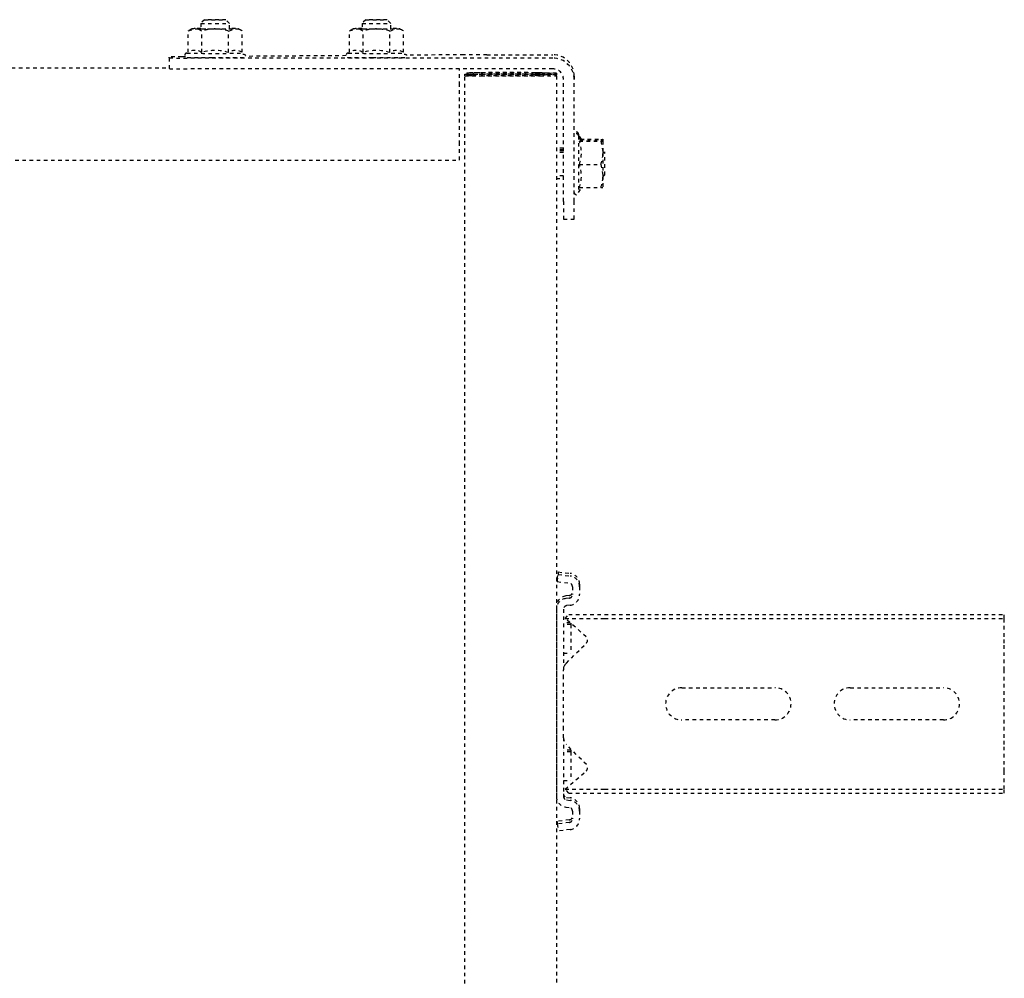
# Model space of a CAD drawing. Header units: centimetres. Extents: x 42630 to 130002, y 15 to 29179.
# Tile 57 of 138: x 51015 to 51043, y 4902 to 4929. Entities that reach past the tile are written whole.
import ezdxf

# ---------------------------------------------------------------- set-up
doc = ezdxf.new("R2010")
doc.units = ezdxf.units.CM
doc.header["$LTSCALE"] = 0.01
doc.linetypes.add('DASHED2', pattern=[9.525, 6.35, -3.175])
doc.layers.get('0').update_dxf_attribs({"color": 253})
doc.layers.add('CKDRZWI_', color=253, linetype='Continuous')

# ---------------------------------------------------------------- blocks, each defined once
blk = doc.blocks.new('A$7E8814B27261F1')
at = {"color": 7, "linetype": 'DASHED2', "ltscale": 10}
for p, q in [((4163.1, 4423), (4163.1, 327)), ((4188.85, 4341.97), (4188.85, 408.03)), ((4191.61, 408.03), (4188.61, 408.03)), ((4191.61, 408.03), (4191.83, 408.03)), ((4191.9, 403.51), (4191.9, 404.5)), ((4188.56, 301), (4188.56, 403.03)), ((4191.56, 301), (4191.56, 403.03)), ((4193.16, 402.71), (4199.16, 402.71)), ((4199.16, 402.71), (4199.71, 400.83)), ((4199.74, 401.7), (4199.16, 402.71)), ((4193.11, 398.95), (4199.1, 398.95)), ((4201.24, 399.2), (4199.73, 399.2)), ((4202.24, 398.2), (4201.24, 399.2)), ((4193.11, 391.45), (4199.1, 391.45)), ((4199.1, 391.45), (4199.71, 389.57)), ((4199.73, 391.2), (4201.24, 391.2)), ((4201.24, 391.2), (4202.24, 392.2)), ((4193.16, 387.69), (4199.16, 387.69)), ((4199.16, 387.69), (4199.74, 388.7)), ((4192.23, 358.68), (4192.03, 386.44)), ((4193.16, 357.71), (4199.16, 357.71)), ((4199.16, 357.71), (4199.71, 355.83)), ((4199.74, 356.7), (4199.16, 357.71)), ((4193.11, 353.95), (4199.1, 353.95)), ((4201.24, 354.2), (4199.73, 354.2)), ((4202.24, 353.2), (4201.24, 354.2)), ((4193.11, 346.45), (4199.1, 346.45)), ((4199.1, 346.45), (4199.71, 344.57)), ((4199.73, 346.2), (4201.24, 346.2)), ((4201.24, 346.2), (4202.24, 347.2)), ((4199.16, 342.69), (4199.74, 343.7)), ((4192.48, 325.83), (4192.36, 341.75)), ((4193.16, 342.69), (4199.16, 342.69)), ((4163.1, 327), (4167.57, 327)), ((4167.57, 327), (4184.06, 327)), ((4184.06, 327), (4188.56, 327)), ((711.34, 325.5), (4186.6, 325.5)), ((4186.62, 325.5), (4186.6, 325.5)), ((4186.62, 325.5), (4187.07, 325.5)), ((4186.62, 323.5), (4186.62, 325.5)), ((4186.94, 325), (4186.62, 325)), ((4186.94, 325), (4186.93, 323.19)), ((4186.98, 323.01), (4186.94, 325)), ((4187.07, 325.5), (4187.08, 325.5)), ((4187.08, 325.5), (4187.08, 323.5)), ((4187.41, 325), (4187.08, 325)), ((4187.4, 323.19), (4187.41, 325)), ((4187.41, 325), (4187.45, 323.01)), ((4186.93, 323.19), (4186.59, 323.19)), ((4186.6, 323.5), (4186.62, 323.5)), ((4186.93, 323.19), (4186.97, 321.2)), ((4187.4, 323.19), (4187.06, 323.19)), ((4187.08, 323.5), (4187.07, 323.5)), ((4187.44, 321.2), (4187.4, 323.19)), ((4186.56, 321), (4186.56, 304.5)), ((4186.58, 304.5), (4186.58, 321)), ((4187.03, 304.5), (4187.03, 321)), ((4187.05, 321), (4187.05, 304.5)), ((4192.5, 319.37), (4192.5, 301)), ((4186.97, 305.79), (4186.58, 305.79)), ((4186.97, 305.79), (4186.91, 303.09)), ((4187.44, 305.79), (4187.05, 305.79)), ((4187.37, 303.09), (4187.44, 305.79)), ((4186.91, 301.21), (4186.98, 303.94)), ((4187.44, 303.94), (4187.38, 301.21)), ((4186.6, 300), (711.34, 300)), ((3977.86, 299.74), (3975.88, 299.5)), ((3976.29, 296.13), (3975.88, 299.5)), ((3978.58, 299.74), (3977.86, 299.74)), ((3978.27, 296.38), (3977.86, 299.74)), ((3978.99, 296.38), (3978.58, 299.74)), ((4037.78, 300), (3985.55, 300)), ((4038.49, 300), (4037.78, 300)), ((4045.47, 299.74), (4045.05, 296.38)), ((4046.18, 299.74), (4045.47, 299.74)), ((4045.47, 299.74), (4047.45, 299.5)), ((4046.18, 299.74), (4048.17, 299.5)), ((4047.45, 299.5), (4047.04, 296.13)), ((4048.17, 299.5), (4047.45, 299.5)), ((4048.17, 299.5), (4047.75, 296.13)), ((4157.94, 300), (4157.94, 298)), ((4158.7, 298), (4158.7, 300)), ((4165.17, 298), (4165.17, 300)), ((4165.64, 298), (4165.64, 300)), ((4165.94, 298), (4165.94, 300)), ((4166.4, 298), (4166.4, 300)), ((4186.85, 302), (4186.6, 302)), ((4186.6, 300), (4186.85, 300)), ((4187.07, 300), (4186.85, 300)), ((4187.07, 302), (4187.32, 302)), ((4187.32, 300), (4187.07, 300)), ((3982.57, 297.37), (3982.45, 296.38)), ((3984.56, 297.12), (3984.44, 296.13)), ((3985.27, 297.12), (3985.15, 296.13)), ((4001.92, 298), (3985.55, 298)), ((3986.42, 296.55), (3987.55, 297.54)), ((3987.55, 297.54), (3992.65, 291.67)), ((3987.55, 297.54), (3987.55, 286.5)), ((3989.98, 298), (3989.98, 296)), ((3994.41, 291.61), (4000.01, 297.21)), ((3997.98, 296), (3997.98, 298)), ((3998.45, 296), (3998.45, 298)), ((4001.92, 298), (4004.23, 298)), ((4004.23, 298), (4018.52, 298)), ((4018.52, 298), (4020.83, 298)), ((4037.78, 298), (4020.83, 298)), ((4022.74, 297.21), (4028.34, 291.61)), ((4025.48, 298), (4025.48, 296)), ((4030.1, 291.67), (4035.2, 297.54)), ((4033.48, 296), (4033.48, 298)), ((4033.95, 296.1), (4033.95, 298)), ((4035.2, 297.54), (4036.33, 296.55)), ((4035.2, 297.54), (4035.2, 286.5)), ((4038.89, 296.13), (4038.77, 297.12)), ((4040.88, 296.38), (4040.75, 297.37)), ((4041.59, 296.38), (4041.47, 297.37)), ((4146.61, 298), (4146.61, 295)), ((4151.57, 298), (4146.61, 298)), ((4151.57, 298), (4185.56, 298)), ((3981.46, 295.5), (3979.27, 295.5)), ((3986.42, 296.55), (3986.42, 286.5)), ((3997.98, 296), (3989.98, 296)), ((3998.45, 296), (3997.98, 296)), ((4033.48, 296), (4025.48, 296)), ((4033.86, 296), (4033.48, 296)), ((4036.33, 296.55), (4036.33, 286.5)), ((4044.06, 295.5), (4041.87, 295.5)), ((4146.61, 295), (4151.57, 295)), ((4151.57, 295), (4185.56, 295)), ((4186.5, 295), (4185.56, 295)), ((3981.46, 293.5), (3979.27, 293.5)), ((3982.17, 293.5), (3981.46, 293.5)), ((4044.06, 293.5), (4041.87, 293.5)), ((4044.78, 293.5), (4044.06, 293.5)), ((4169.84, 293.8), (4154.04, 293.8)), ((4154.04, 293.8), (4155.41, 293.01)), ((4155.41, 293.57), (4155.41, 287.58)), ((4161.87, 293.57), (4161.87, 287.58)), ((4168.41, 293.57), (4168.41, 287.58)), ((4168.44, 292.99), (4169.84, 293.8)), ((4168.47, 293.57), (4168.47, 287.58)), ((4168.87, 293.24), (4168.87, 287.58)), ((4168.9, 292.99), (4170.3, 293.8)), ((4168.93, 293.28), (4168.93, 287.58)), ((4170.3, 293.8), (4169.84, 293.8)), ((3986.42, 286.5), (3986.42, 175)), ((3987.55, 286.5), (3987.55, 175)), ((4035.2, 286.5), (4035.2, 175)), ((4036.33, 286.5), (4036.33, 175)), ((4158.64, 287), (4155.44, 287)), ((4158.44, 287), (4158.94, 286.5)), ((4161.87, 287.58), (4158.64, 287)), ((4165.14, 287), (4158.64, 287)), ((4158.94, 286.5), (4164.94, 286.5)), ((4164.94, 286.5), (4165.44, 287)), ((4164.94, 286.5), (4165.4, 286.5)), ((4168.41, 287.58), (4165.14, 287)), ((4168.44, 287), (4165.14, 287)), ((4168.9, 287), (4168.5, 287)), ((4006.87, 239), (4006.87, 265)), ((4015.87, 265), (4015.87, 239)), ((4006.87, 192), (4006.87, 218)), ((4015.87, 218), (4015.87, 192)), ((3986.42, 175), (3987.55, 175)), ((3987.55, 175), (3992.65, 175)), ((3992.65, 175), (3994.41, 175)), ((3994.41, 175), (4000.01, 175)), ((4000.01, 175), (4001.92, 175)), ((4001.92, 175), (4020.83, 175)), ((4020.83, 175), (4022.74, 175)), ((4022.74, 175), (4028.34, 175)), ((4028.34, 175), (4030.1, 175)), ((4030.1, 175), (4035.2, 175)), ((4035.2, 175), (4036.33, 175))]:
    blk.add_line(p, q, dxfattribs=at)
for centre, radius, start, end in [((4190.35, 400.87), 3.36, 325.2059, 33.0622), ((4181.14, 395.2), 12.54, 342.5885, 17.4115), ((4196, 401), 3.71, 326.6171, 357.4259), ((4186.29, 395.05), 13.39, 0.6393, 16.948), ((4186.29, 395.35), 13.4, 343.0579, 359.3548), ((4190.35, 389.53), 3.36, 326.8921, 34.8398), ((4196.08, 389.62), 3.63, 327.9563, 359.248), ((4190.35, 355.87), 3.36, 325.2059, 33.0622), ((4196, 356), 3.71, 326.6171, 357.4259), ((4181.14, 350.2), 12.54, 342.5885, 17.4115), ((4186.29, 350.05), 13.39, 0.6393, 16.948), ((4186.29, 350.35), 13.4, 343.0579, 359.3548), ((4190.35, 344.53), 3.36, 326.8921, 34.8398), ((4196.08, 344.62), 3.63, 327.9563, 359.248), ((4001.92, 295.3), 2.7, 90, 135), ((4020.83, 295.3), 2.7, 45, 90), ((4154.04, 294.4), 0.6, 90, 270), ((4169.84, 294.4), 0.6, 270, 90), ((4170.3, 294.4), 0.6, 270, 90), ((3993.56, 292.46), 1.2, 221, 315), ((4029.19, 292.46), 1.2, 225, 319), ((4158.64, 302.37), 9.37, 249.8159, 290.1841), ((4165.14, 302.55), 9.56, 250.0132, 289.9868), ((4158.75, 296.93), 9.93, 250.3005, 269.3422), ((4159.76, 287.54), 4.36, 179.401, 187.0562), ((4165.25, 297.12), 10.12, 250.4904, 269.3522), ((4172.76, 287.54), 4.36, 179.401, 187.0562), ((4164.16, 287.53), 4.31, 352.9062, 0.6366), ((4173.22, 287.54), 4.36, 179.401, 187.0562), ((4011.37, 265), 4.5, 0, 180), ((4011.37, 239), 4.5, 180, 0), ((4011.37, 218), 4.5, 0, 180), ((4011.37, 192), 4.5, 180, 0)]:
    blk.add_arc(centre, radius, start, end, dxfattribs=at)
for centre, major_axis, ratio, start_param, end_param in [((4188.61, 403.03), (0, 5), 0.008727, 0, 1.570796), ((4191.61, 403.03), (0, -5), 0.008727, 3.141593, 4.712389), ((4191.83, 398.03), (0, 10), 0.008727, 5.415173, 6.283185), ((4192.94, 395.2), (0, 7.9), 0.008727, 0, 3.141593), ((4192.94, 395.2), (0, 7.9), 0.008727, 6.268069, 6.283185), ((4199.74, 395.2), (0, -6.5), 0.008727, 2.617994, 3.665191), ((4199.74, 395.2), (0, 6.5), 0.008727, 0.523599, 1.570796), ((4199.74, 395.2), (0, 4.15), 0.008727, 0, 3.411276), ((4199.74, 395.2), (0, 4.15), 0.008727, 6.013502, 6.283185), ((4199.74, 395.2), (0, 6.5), 0.008727, 5.375263, 5.759587), ((4201.24, 395.2), (0, 4), 0.008727, 0, 3.15032), ((4191.74, 395.2), (0, 7.9), 0.008727, 1.436101, 3.141593), ((4199.74, 395.2), (0, -6.5), 0.008727, 4.712389, 5.759587), ((4199.74, 395.2), (0, -6.5), 0.008727, 0.523599, 0.907923), ((4199.74, 395.2), (0, 6.5), 0.008727, 2.617994, 3.665191), ((4192.94, 350.2), (0, 7.9), 0.008727, 0, 3.141593), ((4192.94, 350.2), (0, 7.9), 0.008727, 6.268069, 6.283185), ((4199.74, 350.2), (0, 6.5), 0.008727, 0.523599, 1.570796), ((4199.74, 350.2), (0, -6.5), 0.008727, 2.617994, 3.665191), ((4199.74, 350.2), (0, 6.5), 0.008727, 5.375263, 5.759587), ((4199.74, 350.2), (0, 4.15), 0.008727, 0, 3.411276), ((4199.74, 350.2), (0, 4.15), 0.008727, 6.013502, 6.283185), ((4201.24, 350.2), (0, 4), 0.008727, 0, 3.15032), ((4191.74, 350.2), (0, 7.9), 0.008727, 1.436101, 3.141593), ((4199.74, 350.2), (0, -6.5), 0.008727, 4.712389, 5.759587), ((4199.74, 350.2), (0, -6.5), 0.008727, 0.523599, 0.907923), ((4199.74, 350.2), (0, 6.5), 0.008727, 2.617994, 3.665191), ((4186.6, 321), (0, 4.5), 0.008727, 0, 1.570796), ((4187.07, 321), (0, 4.5), 0.008727, 0, 1.570796), ((4192.41, 319.37), (0, 10), 0.008727, 4.712389, 5.415173), ((4186.6, 321), (0, -2.5), 0.008727, 3.141593, 4.712389), ((4186.94, 313.5), (0, -10.5), 0.008727, 0.427989, 2.70526), ((4187.07, 321), (0, -2.5), 0.008727, 3.141593, 4.712389), ((4187.41, 313.5), (0, 10.5), 0.008727, 3.569582, 5.846853), ((4186.94, 313.5), (0, 8.5), 0.008727, 3.578382, 5.846853), ((4187.41, 313.5), (0, -8.5), 0.008727, 0.43679, 2.70526), ((4186.6, 304.5), (0, 4.5), 0.008727, 1.570796, 3.141593), ((4186.6, 304.5), (0, -2.5), 0.008727, 4.712389, 6.283185), ((4186.85, 320), (0, 18), 0.008727, 3.141593, 3.490659), ((4187.07, 304.5), (0, 4.5), 0.008727, 1.570796, 3.141593), ((4187.07, 304.5), (0, -2.5), 0.008727, 4.712389, 6.283185), ((4187.32, 320), (0, -18), 0.008727, 0, 0.349066), ((3985.55, 297), (0, 3), 0.999962, 0, 1.448623), ((4037.78, 297), (0, -3), 0.999962, 1.692969, 3.141593), ((4038.49, 297), (0, -3), 0.999962, 1.692969, 3.141593), ((4185.56, 301), (0, 6), 0.999962, 3.141593, 4.712389), ((4185.56, 301), (0, 3), 0.999962, 3.141593, 4.712389), ((4186.5, 301), (0, -6), 0.999962, 0, 1.570796), ((4186.85, 320), (0, -20), 0.008727, 0, 0.349066), ((4187.32, 320), (0, 20), 0.008727, 3.141593, 3.490659), ((3985.55, 297), (0, 1), 0.999962, 0, 1.448623), ((3986.26, 297), (0, 1), 0.999962, 0.000002, 1.448623), ((4037.78, 297), (0, -1), 0.999962, 1.692969, 3.141593), ((3979.27, 296.5), (0, -3), 0.999962, 4.834562, 6.283185), ((3979.27, 296.5), (0, -1), 0.999962, 4.834562, 6.283185), ((3979.98, 296.5), (0, -1), 0.999962, 4.834562, 6.283185), ((3981.46, 296.5), (0, 1), 0.999962, 3.141593, 4.590216), ((3981.46, 296.5), (0, 3), 0.999962, 3.141593, 4.590216), ((3982.17, 296.5), (0, 3), 0.999962, 3.141593, 4.590216), ((4041.87, 296.5), (0, -3), 0.999962, 4.834562, 6.283185), ((4041.87, 296.5), (0, -1), 0.999962, 4.834562, 6.283185), ((4042.58, 296.5), (0, -1), 0.999962, 4.834562, 6.283185), ((4044.06, 296.5), (0, 1), 0.999962, 3.141593, 4.590216), ((4044.06, 296.5), (0, 3), 0.999962, 3.141593, 4.590216), ((4044.78, 296.5), (0, 3), 0.999962, 3.141593, 4.590216)]:
    blk.add_ellipse(centre, major_axis=major_axis, ratio=ratio, start_param=start_param, end_param=end_param, dxfattribs=at)
for centre in [(4202.24, 395.2), (4202.24, 350.2)]:
    blk.add_ellipse(centre, major_axis=(0, 3), ratio=0.008727, dxfattribs=at)
for points, knots in [([(4192.94, 403.11), (4192.94, 403.14), (4192.95, 403.16), (4192.9, 403.32), (4192.84, 403.43), (4192.74, 403.56), (4192.57, 403.67), (4192.35, 403.71), (4192.14, 403.68), (4191.97, 403.59), (4191.87, 403.48), (4191.8, 403.38), (4191.77, 403.29), (4191.75, 403.23), (4191.74, 403.18), (4191.73, 403.12), (4191.72, 402.92), (4191.7, 402.1), (4191.68, 399.99), (4191.67, 397.85), (4191.67, 396.6), (4191.67, 396.24)], [0.5226093, 0.5226093, 0.5226093, 0.5226093, 0.5419823, 0.5459281, 0.550613, 0.5569908, 0.5641798, 0.5719987, 0.5803439, 0.5868466, 0.5922879, 0.596927, 0.6007021, 0.6040085, 0.6081559, 0.6157521, 0.6380484, 0.7559458, 0.8577585, 0.9645625, 1, 1, 1, 1]), ([(4192.96, 357.78), (4192.95, 357.94), (4192.93, 358.09), (4192.95, 358.16), (4192.9, 358.32), (4192.84, 358.43), (4192.74, 358.56), (4192.57, 358.67), (4192.35, 358.71), (4192.14, 358.68), (4191.97, 358.59), (4191.87, 358.48), (4191.8, 358.38), (4191.77, 358.29), (4191.75, 358.23), (4191.74, 358.18), (4191.73, 358.12), (4191.72, 357.92), (4191.7, 357.1), (4191.68, 354.99), (4191.67, 352.85), (4191.67, 351.6), (4191.67, 351.24)], [0.4679523, 0.4679523, 0.4679523, 0.4679523, 0.5226093, 0.5419823, 0.5459281, 0.550613, 0.5569908, 0.5641798, 0.5719987, 0.5803439, 0.5868466, 0.5922879, 0.596927, 0.6007021, 0.6040085, 0.6081559, 0.6157521, 0.6380484, 0.7559458, 0.8577585, 0.9645625, 1, 1, 1, 1]), ([(4168.44, 292.99), (4168.44, 292.99), (4168.44, 292.99), (4168.43, 292.99), (4168.43, 293.05), (4168.42, 293.25), (4168.41, 293.4), (4168.41, 293.57)], [0.4932109, 0.4932109, 0.4932109, 0.4932109, 0.5, 0.5, 0.75, 0.75, 1, 1, 1, 1])]:
    blk.add_open_spline(points, degree=3, knots=knots, dxfattribs=at)
for points in [[(4192.28, 386.7), (4192.38, 386.64), (4192.49, 386.89), (4192.58, 387.45)], [(4192.28, 341.7), (4192.38, 341.64), (4192.49, 341.89), (4192.58, 342.45)]]:
    blk.add_open_spline(points, degree=3, dxfattribs=at)

msp = doc.modelspace()

# ---------------------------------------------------------------- block references
at = {"layer": 'CKDRZWI_', "xscale": 0.1, "yscale": 0.1, "zscale": 0.1, "rotation": 89.99999999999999}
msp.add_blockref('A$7E8814B27261F1', (51060.429, 4508.604), dxfattribs=at)

doc.saveas('drawing.dxf')
